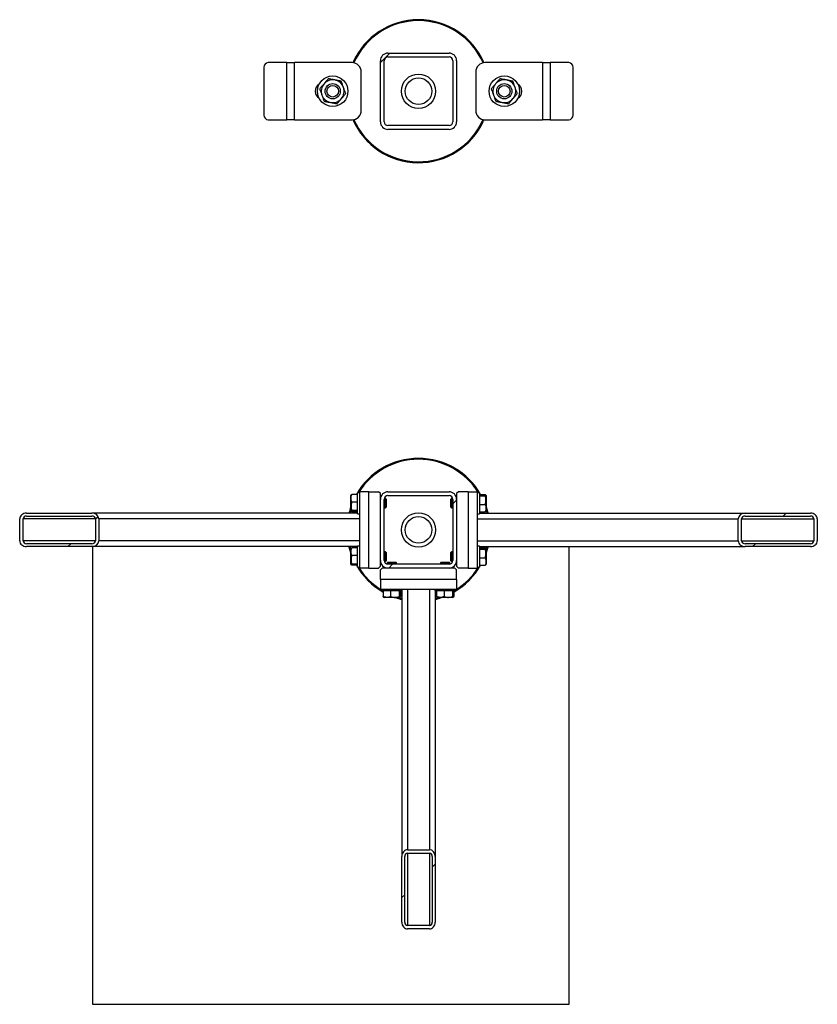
# Model space of a CAD drawing. Header units: millimetres. Extents: x 0 to 841, y 0 to 594.
# Tile 83 of 155: x 366 to 386, y 346 to 372. Entities that reach past the tile are written whole.
import ezdxf

# ---------------------------------------------------------------- set-up
doc = ezdxf.new("R2010")
doc.units = ezdxf.units.MM
doc.layers.add('TRAIT-FINS', color=9, linetype='Continuous')
doc.layers.add('TRAIT-FORT', color=4, linetype='Continuous', lineweight=25)

msp = doc.modelspace()

# ---------------------------------------------------------------- hatches: boundary and pattern name
at = {"layer": 'TRAIT-FINS'}
h = msp.add_hatch(dxfattribs=at)
h.set_pattern_fill('ANSI31', color=9, angle=3e-322, style=0)
edge = h.paths.add_edge_path(flags=0)
edge.add_arc((376.81106, 370.57112), 0.2, 0, 90)
edge.add_line((376.81106, 370.77112), (375.21106, 370.77112))
edge.add_arc((375.21106, 370.57112), 0.2, 90, 180)
edge.add_line((375.01106, 370.57112), (375.01106, 368.97112))
edge.add_arc((375.21106, 368.97112), 0.2, 180, 270)
edge.add_line((375.21106, 368.77112), (376.81106, 368.77112))
edge.add_arc((376.81106, 368.97112), 0.2, 270, 360)
edge.add_line((377.01106, 368.97112), (377.01106, 370.57112))
edge = h.paths.add_edge_path(flags=0)
edge.add_line((375.21106, 370.67112), (376.81106, 370.67112))
edge.add_arc((376.81106, 370.57112), 0.1, 0, 90, ccw=False)
edge.add_line((376.91106, 370.57112), (376.91106, 368.97112))
edge.add_arc((376.81106, 368.97112), 0.1, 270, 360, ccw=False)
edge.add_line((376.81106, 368.87112), (375.21106, 368.87112))
edge.add_arc((375.21106, 368.97112), 0.1, 180, 270, ccw=False)
edge.add_line((375.11106, 368.97112), (375.11106, 370.57112))
edge.add_arc((375.21106, 370.57112), 0.1, 90, 180, ccw=False)
h = msp.add_hatch(dxfattribs=at)
h.set_pattern_fill('ANSI31', color=9, angle=3e-322, style=0)
edge = h.paths.add_edge_path(flags=0)
edge.add_arc((376.81106, 359.07112), 0.2, 0, 90)
edge.add_line((376.81106, 359.27112), (375.21106, 359.27112))
edge.add_arc((375.21106, 359.07112), 0.2, 90, 180)
edge.add_line((375.01106, 359.07112), (375.01106, 357.47112))
edge.add_arc((375.21106, 357.47112), 0.2, 180, 270)
edge.add_line((375.21106, 357.27112), (376.81106, 357.27112))
edge.add_arc((376.81106, 357.47112), 0.2, 270, 360)
edge.add_line((377.01106, 357.47112), (377.01106, 359.07112))
edge = h.paths.add_edge_path(flags=0)
edge.add_line((375.21106, 359.17112), (376.81106, 359.17112))
edge.add_arc((376.81106, 359.07112), 0.1, 0, 90, ccw=False)
edge.add_line((376.91106, 359.07112), (376.91106, 357.47112))
edge.add_arc((376.81106, 357.47112), 0.1, 270, 360, ccw=False)
edge.add_line((376.81106, 357.37112), (375.21106, 357.37112))
edge.add_arc((375.21106, 357.47112), 0.1, 180, 270, ccw=False)
edge.add_line((375.11106, 357.47112), (375.11106, 359.07112))
edge.add_arc((375.21106, 359.07112), 0.1, 90, 180, ccw=False)
h = msp.add_hatch(dxfattribs=at)
h.set_pattern_fill('ANSI31', color=9, angle=3e-322, style=0)
edge = h.paths.add_edge_path(flags=0)
edge.add_line((367.44827, 358.70862), (365.72957, 358.70862))
edge.add_ellipse((365.72957, 358.55862), major_axis=(-0.1778, 0), ratio=0.84366149, start_angle=270, end_angle=360)
edge.add_line((365.55178, 358.55862), (365.55178, 357.98362))
edge.add_ellipse((365.72957, 357.98362), major_axis=(-0.1778, 0), ratio=0.84366149, start_angle=0, end_angle=90)
edge.add_line((365.72957, 357.83362), (367.44827, 357.83362))
edge.add_ellipse((367.44827, 357.98362), major_axis=(-0.1778, 0), ratio=0.84366149, start_angle=90, end_angle=180)
edge.add_line((367.62607, 357.98362), (367.62607, 358.55862))
edge.add_ellipse((367.44827, 358.55862), major_axis=(-0.1778, 0), ratio=0.84366149, start_angle=180, end_angle=270)
edge = h.paths.add_edge_path(flags=0)
edge.add_line((365.72957, 358.63362), (367.44827, 358.63362))
edge.add_ellipse((367.44827, 358.55862), major_axis=(-0.0889, 0), ratio=0.84366149, start_angle=180, end_angle=270, ccw=False)
edge.add_line((367.53717, 358.55862), (367.53717, 357.98362))
edge.add_ellipse((367.44827, 357.98362), major_axis=(-0.0889, 0), ratio=0.84366149, start_angle=90, end_angle=180, ccw=False)
edge.add_line((367.44827, 357.90862), (365.72957, 357.90862))
edge.add_ellipse((365.72957, 357.98362), major_axis=(-0.0889, 0), ratio=0.84366149, start_angle=0, end_angle=90, ccw=False)
edge.add_line((365.64068, 357.98362), (365.64068, 358.55862))
edge.add_ellipse((365.72957, 358.55862), major_axis=(-0.0889, 0), ratio=0.84366149, start_angle=-90, end_angle=0, ccw=False)
h = msp.add_hatch(dxfattribs=at)
h.set_pattern_fill('ANSI31', color=9, angle=3e-322, style=0)
edge = h.paths.add_edge_path(flags=0)
edge.add_line((384.57385, 357.83362), (386.29255, 357.83362))
edge.add_ellipse((386.29255, 357.98362), major_axis=(0.1778, 0), ratio=0.84366149, start_angle=270, end_angle=360)
edge.add_line((386.47034, 357.98362), (386.47034, 358.55862))
edge.add_ellipse((386.29255, 358.55862), major_axis=(0.1778, 0), ratio=0.84366149, start_angle=0, end_angle=90)
edge.add_line((386.29255, 358.70862), (384.57385, 358.70862))
edge.add_ellipse((384.57385, 358.55862), major_axis=(0.1778, 0), ratio=0.84366149, start_angle=90, end_angle=180)
edge.add_line((384.39605, 358.55862), (384.39605, 357.98362))
edge.add_ellipse((384.57385, 357.98362), major_axis=(0.1778, 0), ratio=0.84366149, start_angle=180, end_angle=270)
edge = h.paths.add_edge_path(flags=0)
edge.add_line((386.29255, 357.90862), (384.57385, 357.90862))
edge.add_ellipse((384.57385, 357.98362), major_axis=(0.0889, 0), ratio=0.84366149, start_angle=180, end_angle=270, ccw=False)
edge.add_line((384.48495, 357.98362), (384.48495, 358.55862))
edge.add_ellipse((384.57385, 358.55862), major_axis=(0.0889, 0), ratio=0.84366149, start_angle=90, end_angle=180, ccw=False)
edge.add_line((384.57385, 358.63362), (386.29255, 358.63362))
edge.add_ellipse((386.29255, 358.55862), major_axis=(0.0889, 0), ratio=0.84366149, start_angle=0, end_angle=90, ccw=False)
edge.add_line((386.38145, 358.55862), (386.38145, 357.98362))
edge.add_ellipse((386.29255, 357.98362), major_axis=(0.0889, 0), ratio=0.84366149, start_angle=-90, end_angle=0, ccw=False)
h = msp.add_hatch(dxfattribs=at)
h.set_pattern_fill('ANSI31', color=9, angle=3e-322, style=0)
edge = h.paths.add_edge_path(flags=0)
edge.add_line((375.57356, 349.70833), (375.57356, 347.98963))
edge.add_ellipse((375.72356, 347.98963), major_axis=(0, -0.1778), ratio=0.84366149, start_angle=270, end_angle=360)
edge.add_line((375.72356, 347.81184), (376.29856, 347.81184))
edge.add_ellipse((376.29856, 347.98963), major_axis=(0, -0.1778), ratio=0.84366149, start_angle=0, end_angle=90)
edge.add_line((376.44856, 347.98963), (376.44856, 349.70833))
edge.add_ellipse((376.29856, 349.70833), major_axis=(0, -0.1778), ratio=0.84366149, start_angle=90, end_angle=180)
edge.add_line((376.29856, 349.88613), (375.72356, 349.88613))
edge.add_ellipse((375.72356, 349.70833), major_axis=(0, -0.1778), ratio=0.84366149, start_angle=180, end_angle=270)
edge = h.paths.add_edge_path(flags=0)
edge.add_line((375.64856, 347.98963), (375.64856, 349.70833))
edge.add_ellipse((375.72356, 349.70833), major_axis=(0, -0.0889), ratio=0.84366149, start_angle=180, end_angle=270, ccw=False)
edge.add_line((375.72356, 349.79723), (376.29856, 349.79723))
edge.add_ellipse((376.29856, 349.70833), major_axis=(0, -0.0889), ratio=0.84366149, start_angle=90, end_angle=180, ccw=False)
edge.add_line((376.37356, 349.70833), (376.37356, 347.98963))
edge.add_ellipse((376.29856, 347.98963), major_axis=(0, -0.0889), ratio=0.84366149, start_angle=0, end_angle=90, ccw=False)
edge.add_line((376.29856, 347.90073), (375.72356, 347.90073))
edge.add_ellipse((375.72356, 347.98963), major_axis=(0, -0.0889), ratio=0.84366149, start_angle=-90, end_angle=0, ccw=False)

# ---------------------------------------------------------------- linework, layer by layer
at = {"layer": 'TRAIT-FORT', "color": 4, "linetype": 'Continuous', "lineweight": 25}
for p, q in [((375.21106, 370.77112), (376.81106, 370.77112)), ((375.21106, 370.67112), (376.81106, 370.67112)), ((372.56106, 370.52112), (372.06621, 370.52112)), ((372.56106, 369.02112), (372.56106, 370.52112)), ((372.56106, 370.52112), (372.76106, 370.52112)), ((374.26106, 370.52112), (372.76106, 370.52112)), ((372.76106, 369.02112), (372.76106, 370.52112)), ((375.01106, 368.97112), (375.01106, 370.57112)), ((375.11106, 368.97112), (375.11106, 370.57112)), ((376.91106, 370.57112), (376.91106, 368.97112)), ((377.01106, 370.57112), (377.01106, 368.97112)), ((379.26106, 370.52112), (377.76106, 370.52112)), ((379.26106, 370.52112), (379.26106, 369.02112)), ((379.26106, 370.52112), (379.46106, 370.52112)), ((379.46106, 370.52112), (379.46106, 369.02112)), ((379.95592, 370.52112), (379.46106, 370.52112)), ((371.95795, 370.39612), (371.95795, 369.14612)), ((374.51106, 369.27112), (374.51106, 370.27112)), ((377.51106, 370.27112), (377.51106, 369.27112)), ((380.06417, 369.14612), (380.06417, 370.39612)), ((372.06621, 369.02112), (372.56106, 369.02112)), ((372.76106, 369.02112), (372.56106, 369.02112)), ((372.76106, 369.02112), (374.26106, 369.02112)), ((376.81106, 368.87112), (375.21106, 368.87112)), ((377.69215, 368.99882), (377.70664, 369.03118)), ((377.73108, 369.02468), (377.71487, 368.98838)), ((377.76106, 369.02112), (379.26106, 369.02112)), ((379.46106, 369.02112), (379.26106, 369.02112)), ((379.46106, 369.02112), (379.95592, 369.02112)), ((376.81106, 368.77112), (375.21106, 368.77112)), ((374.24314, 359.18526), (374.23606, 359.17299)), ((374.23606, 358.76924), (374.23606, 359.17299)), ((374.41106, 359.19714), (374.26117, 359.19714)), ((374.46106, 359.24612), (374.41106, 359.24612)), ((374.41106, 359.22514), (374.41106, 359.24612)), ((374.41106, 358.69612), (374.41106, 359.22514)), ((374.46106, 359.27112), (374.46106, 357.27112)), ((374.71106, 359.27112), (374.46106, 359.27112)), ((374.71106, 357.27112), (374.71106, 359.27112)), ((374.71106, 359.27112), (374.96106, 359.27112)), ((375.01106, 359.22112), (374.96106, 359.27112)), ((375.01106, 359.07112), (375.01106, 359.22112)), ((375.01263, 359.09612), (375.01106, 359.09612)), ((375.01106, 357.47112), (375.01106, 359.07112)), ((375.11106, 357.47112), (375.11106, 359.07112)), ((375.14356, 359.09612), (375.11424, 359.09612)), ((375.16106, 359.07862), (375.14356, 359.09612)), ((375.14356, 358.84612), (375.14356, 359.09612)), ((375.16106, 359.07862), (375.16106, 358.86362)), ((375.21106, 359.27112), (376.81106, 359.27112)), ((375.21106, 359.17112), (376.81106, 359.17112)), ((376.87856, 359.09612), (376.86106, 359.07862)), ((376.86106, 358.86362), (376.86106, 359.07862)), ((376.90789, 359.09612), (376.87856, 359.09612)), ((376.87856, 359.09612), (376.87856, 358.84612)), ((376.91106, 359.07112), (376.91106, 357.47112)), ((377.01106, 359.09612), (377.00949, 359.09612)), ((377.06106, 359.27112), (377.01106, 359.22112)), ((377.01106, 359.22112), (377.01106, 359.07112)), ((377.01106, 359.07112), (377.01106, 357.47112)), ((377.31106, 359.27112), (377.06106, 359.27112)), ((377.31106, 359.27112), (377.31106, 357.27112)), ((377.31106, 359.27112), (377.56106, 359.27112)), ((377.56106, 357.27112), (377.56106, 359.27112)), ((377.61106, 359.24612), (377.56106, 359.24612)), ((377.61106, 359.24612), (377.61106, 358.71709)), ((377.61106, 359.19714), (377.76095, 359.19714)), ((377.61106, 359.16684), (377.76095, 359.16684)), ((377.78606, 359.17299), (377.77898, 359.18526)), ((377.78606, 359.17299), (377.78606, 358.76924)), ((374.41106, 359.00142), (374.26117, 359.00142)), ((375.11106, 358.84612), (375.14356, 358.84612)), ((375.14356, 358.84612), (375.16106, 358.86362)), ((376.86106, 358.86362), (376.87856, 358.84612)), ((376.87856, 358.84612), (376.91106, 358.84612)), ((377.61106, 358.94082), (377.76095, 358.94082)), ((365.55178, 357.98362), (365.55178, 358.55862)), ((365.64068, 357.98362), (365.64068, 358.55862)), ((367.53717, 358.55862), (365.64068, 358.55862)), ((365.72957, 358.70862), (367.44827, 358.70862)), ((365.72957, 358.63362), (367.44827, 358.63362)), ((374.41106, 358.70862), (367.44827, 358.70862)), ((367.53717, 358.55862), (367.53717, 357.98362)), ((367.62607, 358.55862), (367.62607, 357.98362)), ((374.46106, 358.55862), (367.62607, 358.55862)), ((374.23606, 358.76924), (374.24314, 358.75698)), ((374.41106, 358.7754), (374.26117, 358.7754)), ((374.41106, 358.74509), (374.26117, 358.74509)), ((374.41106, 358.69612), (374.46106, 358.69612)), ((377.56106, 358.69612), (377.61106, 358.69612)), ((377.56106, 358.55862), (384.39605, 358.55862)), ((377.61106, 358.74509), (377.76095, 358.74509)), ((377.61106, 358.71709), (377.61106, 358.69612)), ((377.61106, 358.70862), (384.57385, 358.70862)), ((377.77898, 358.75698), (377.78606, 358.76924)), ((384.39605, 357.98362), (384.39605, 358.55862)), ((384.48495, 357.98362), (384.48495, 358.55862)), ((384.48495, 358.55862), (386.38145, 358.55862)), ((384.57385, 358.70862), (386.29255, 358.70862)), ((384.57385, 358.63362), (386.29255, 358.63362)), ((386.38145, 358.55862), (386.38145, 357.98362)), ((386.47034, 358.55862), (386.47034, 357.98362)), ((367.53717, 357.98362), (365.64068, 357.98362)), ((367.44827, 357.90862), (365.72957, 357.90862)), ((367.44827, 357.83362), (365.72957, 357.83362)), ((374.41106, 357.83362), (367.44827, 357.83362)), ((367.46307, 357.83362), (367.46307, 345.83424)), ((374.46106, 357.98362), (367.62607, 357.98362)), ((374.21354, 357.83362), (374.23606, 357.7497)), ((374.24314, 357.78526), (374.23606, 357.77299)), ((374.23606, 357.36924), (374.23606, 357.77299)), ((374.41106, 357.79714), (374.26117, 357.79714)), ((374.46106, 357.84612), (374.41106, 357.84612)), ((374.41106, 357.82514), (374.41106, 357.84612)), ((374.41106, 357.29612), (374.41106, 357.82514)), ((377.56106, 357.98362), (384.39605, 357.98362)), ((377.61106, 357.84612), (377.56106, 357.84612)), ((377.61106, 357.84612), (377.61106, 357.31709)), ((377.61106, 357.83362), (384.57385, 357.83362)), ((377.61106, 357.79714), (377.76095, 357.79714)), ((377.61106, 357.76684), (377.76095, 357.76684)), ((377.78606, 357.77299), (377.77898, 357.78526)), ((377.78606, 357.7497), (377.80859, 357.83362)), ((377.78606, 357.77299), (377.78606, 357.36924)), ((379.96307, 345.83424), (379.96307, 357.83362)), ((384.48495, 357.98362), (386.38145, 357.98362)), ((386.29255, 357.90862), (384.57385, 357.90862)), ((386.29255, 357.83362), (384.57385, 357.83362)), ((374.41106, 357.60142), (374.26117, 357.60142)), ((375.14356, 357.69612), (375.11106, 357.69612)), ((375.16106, 357.67862), (375.14356, 357.69612)), ((375.14356, 357.44612), (375.14356, 357.69612)), ((375.16106, 357.67862), (375.16106, 357.46362)), ((376.87856, 357.69612), (376.86106, 357.67862)), ((376.86106, 357.46362), (376.86106, 357.67862)), ((376.91106, 357.69612), (376.87856, 357.69612)), ((376.87856, 357.69612), (376.87856, 357.44612)), ((377.61106, 357.54082), (377.76095, 357.54082)), ((374.23606, 357.36924), (374.24314, 357.35698)), ((374.41106, 357.3754), (374.26117, 357.3754)), ((374.41106, 357.34509), (374.26117, 357.34509)), ((374.41106, 357.29612), (374.46106, 357.29612)), ((374.71106, 357.27112), (374.46106, 357.27112)), ((374.71106, 357.27112), (374.96106, 357.27112)), ((374.96106, 357.27112), (375.01106, 357.32112)), ((375.01106, 357.32112), (375.01106, 357.47112)), ((375.01106, 357.44612), (375.01263, 357.44612)), ((375.06106, 357.27112), (375.01106, 357.22112)), ((375.21106, 357.27112), (375.06106, 357.27112)), ((375.11424, 357.44612), (375.14356, 357.44612)), ((375.14356, 357.44612), (375.16106, 357.46362)), ((375.20356, 357.42112), (375.18606, 357.40362)), ((375.18606, 357.40362), (375.18606, 357.37429)), ((375.43606, 357.40362), (375.18606, 357.40362)), ((375.18606, 357.27269), (375.18606, 357.27112)), ((375.20356, 357.42112), (375.41856, 357.42112)), ((376.81106, 357.37112), (375.21106, 357.37112)), ((376.81106, 357.27112), (375.21106, 357.27112)), ((375.43606, 357.40362), (375.41856, 357.42112)), ((375.43606, 357.37112), (375.43606, 357.40362)), ((376.60356, 357.42112), (376.58606, 357.40362)), ((376.58606, 357.40362), (376.58606, 357.37112)), ((376.83606, 357.40362), (376.58606, 357.40362)), ((376.60356, 357.42112), (376.81856, 357.42112)), ((376.96106, 357.27112), (376.81106, 357.27112)), ((376.83606, 357.40362), (376.81856, 357.42112)), ((376.83606, 357.37429), (376.83606, 357.40362)), ((376.83606, 357.27112), (376.83606, 357.27269)), ((376.86106, 357.46362), (376.87856, 357.44612)), ((376.87856, 357.44612), (376.90789, 357.44612)), ((377.01106, 357.22112), (376.96106, 357.27112)), ((377.00949, 357.44612), (377.01106, 357.44612)), ((377.01106, 357.47112), (377.01106, 357.32112)), ((377.01106, 357.32112), (377.06106, 357.27112)), ((377.31106, 357.27112), (377.06106, 357.27112)), ((377.31106, 357.27112), (377.56106, 357.27112)), ((377.56106, 357.29612), (377.61106, 357.29612)), ((377.61106, 357.34509), (377.76095, 357.34509)), ((377.61106, 357.31709), (377.61106, 357.29612)), ((377.77898, 357.35698), (377.78606, 357.36924)), ((375.01106, 356.97112), (375.01106, 357.22112)), ((377.01106, 356.97112), (377.01106, 357.22112)), ((377.01106, 356.97112), (375.01106, 356.97112)), ((375.01106, 356.97112), (375.01106, 356.72112)), ((375.01106, 356.72112), (377.01106, 356.72112)), ((375.03606, 356.72112), (375.03606, 356.67112)), ((375.58606, 356.67112), (375.58606, 356.72112)), ((375.72356, 356.72112), (375.72356, 349.88613)), ((376.29856, 356.72112), (376.29856, 349.88613)), ((376.43606, 356.72112), (376.43606, 356.67112)), ((376.98606, 356.67112), (376.98606, 356.72112)), ((377.01106, 356.97112), (377.01106, 356.72112)), ((375.05704, 356.67112), (375.03606, 356.67112)), ((375.58606, 356.67112), (375.05704, 356.67112)), ((375.08504, 356.67112), (375.08504, 356.52123)), ((375.09692, 356.5032), (375.10919, 356.49612)), ((375.51294, 356.49612), (375.10919, 356.49612)), ((375.28076, 356.67112), (375.28076, 356.52123)), ((375.50678, 356.67112), (375.50678, 356.52123)), ((375.51294, 356.49612), (375.5252, 356.5032)), ((375.53709, 356.67112), (375.53709, 356.52123)), ((375.57356, 356.67112), (375.57356, 349.70833)), ((376.45704, 356.67112), (376.43606, 356.67112)), ((376.44856, 356.67112), (376.44856, 349.70833)), ((376.98606, 356.67112), (376.45704, 356.67112)), ((376.48504, 356.67112), (376.48504, 356.52123)), ((376.49692, 356.5032), (376.50919, 356.49612)), ((376.91294, 356.49612), (376.50919, 356.49612)), ((376.68076, 356.67112), (376.68076, 356.52123)), ((376.90678, 356.67112), (376.90678, 356.52123)), ((376.91294, 356.49612), (376.9252, 356.5032)), ((376.93709, 356.67112), (376.93709, 356.52123)), ((375.72356, 349.88613), (376.29856, 349.88613)), ((375.72356, 349.79723), (376.29856, 349.79723)), ((375.72356, 349.79723), (375.72356, 347.90073)), ((376.29856, 349.79723), (376.29856, 347.90073)), ((375.57356, 347.98963), (375.57356, 349.70833)), ((375.64856, 347.98963), (375.64856, 349.70833)), ((376.37356, 349.70833), (376.37356, 347.98963)), ((376.44856, 349.70833), (376.44856, 347.98963)), ((376.29856, 347.90073), (375.72356, 347.90073)), ((376.29856, 347.81184), (375.72356, 347.81184)), ((367.46307, 345.83424), (379.96307, 345.83424))]:
    msp.add_line(p, q, dxfattribs=at)
at = {"layer": 'TRAIT-FORT', "color": 4, "linetype": 'Continuous', "lineweight": 25, "flags": 128}
for points in [[(374.23606, 358.79253), (374.22231, 358.7432), (374.21354, 358.70862)], [(377.78606, 358.87527), (377.82313, 358.75281), (377.8343, 358.70862)], [(377.80859, 358.70862), (377.79897, 358.74638), (377.78606, 358.79253)], [(374.23606, 357.66697), (374.2167, 357.72717), (374.18782, 357.83362)], [(377.8343, 357.83362), (377.80639, 357.73037), (377.78606, 357.66697)], [(375.48964, 356.49612), (375.56993, 356.47448), (375.57356, 356.47359)], [(376.44856, 356.47359), (376.4554, 356.47527), (376.53248, 356.49612)]]:
    msp.add_lwpolyline(points, dxfattribs=at)
at = {"layer": 'TRAIT-FORT', "color": 4, "linetype": 'Continuous', "lineweight": 25}
for centre, radius in [((373.76106, 369.77112), 0.4), ((376.01106, 369.77112), 0.45), ((378.26106, 369.77112), 0.4), ((373.76106, 369.77112), 0.2), ((373.76106, 369.77112), 0.1525), ((376.01106, 369.77112), 0.35), ((378.26106, 369.77112), 0.2), ((378.26106, 369.77112), 0.1525), ((376.01106, 358.27112), 0.45), ((376.01106, 358.27112), 0.35)]:
    msp.add_circle(centre, radius, dxfattribs=at)
for centre, radius, start, end in [((376.01106, 369.77112), 1.875, 23.412747, 156.539729), ((376.01106, 369.77112), 1.85, 23.583394, 156.429081), ((375.21106, 370.57112), 0.2, 90, 180), ((375.21106, 370.57112), 0.1, 90, 180), ((376.81106, 370.57112), 0.2, 0, 90), ((376.81106, 370.57112), 0.1, 0, 90), ((372.07523, 370.40393), 0.11753, 94.40195, 183.811261), ((374.26106, 370.27112), 0.25, 0, 90), ((377.76106, 370.27112), 0.25, 90, 180), ((379.9469, 370.40393), 0.11753, 356.188739, 85.59805), ((373.51106, 369.77112), 0.2125, 118.891154, 240.799062), ((373.76106, 369.77112), 0.3, 139.497794, 199.497794), ((373.76106, 369.77112), 0.3, 79.497794, 139.497794), ((373.76106, 369.77112), 0.3, 19.497794, 79.497794), ((378.26106, 369.77112), 0.3, 139.497794, 199.497794), ((378.26106, 369.77112), 0.3, 79.497794, 139.497794), ((378.26106, 369.77112), 0.3, 19.497794, 79.497794), ((378.51106, 369.77112), 0.2125, 298.891154, 60.799062), ((373.76106, 369.77112), 0.3, 199.497794, 259.497794), ((373.76106, 369.77112), 0.3, 319.497794, 19.497794), ((378.26106, 369.77112), 0.3, 199.497794, 259.497794), ((378.26106, 369.77112), 0.3, 319.497794, 19.497794), ((373.76106, 369.77112), 0.3, 259.497794, 319.497794), ((378.26106, 369.77112), 0.3, 259.497794, 319.497794), ((372.07523, 369.13831), 0.11753, 176.188739, 265.59805), ((374.26106, 369.27112), 0.25, 270, 0), ((377.76106, 369.27112), 0.25, 180, 270), ((379.9469, 369.13831), 0.11753, 274.40195, 3.811261), ((376.01106, 369.77112), 1.875, 203.411828, 335.32581), ((376.01106, 369.77112), 1.85, 203.572307, 335.32581), ((375.21106, 368.97112), 0.2, 180, 270), ((375.21106, 368.97112), 0.1, 180, 270), ((376.81106, 368.97112), 0.2, 270, 0), ((376.81106, 368.97112), 0.1, 270, 0), ((376.01106, 358.27112), 1.875, 29.595904, 150.404096), ((376.01106, 358.27112), 1.85, 31.804802, 148.195198), ((375.21106, 359.07112), 0.2, 90, 180), ((375.21106, 359.07112), 0.1, 90, 180), ((376.81106, 359.07112), 0.2, 0, 90), ((376.81106, 359.07112), 0.1, 0, 90), ((376.01106, 358.27112), 1.875, 161.203095, 166.506601), ((376.01106, 358.27112), 1.875, 209.595904, 240.404096), ((376.01106, 358.27112), 1.85, 211.804802, 238.195198), ((375.21106, 357.47112), 0.2, 180, 270), ((375.21106, 357.47112), 0.1, 180, 270), ((376.81106, 357.47112), 0.2, 270, 0), ((376.81106, 357.47112), 0.1, 270, 0), ((376.01106, 358.27112), 1.875, 299.595904, 330.404096), ((376.01106, 358.27112), 1.85, 301.804802, 328.195198), ((376.01106, 358.27112), 1.875, 251.203095, 256.506601), ((376.01106, 358.27112), 1.875, 283.493399, 288.796905)]:
    msp.add_arc(centre, radius, start, end, dxfattribs=at)
for centre, major_axis, start_param, end_param in [((365.72957, 358.55862), (-0.1778, 0), 4.71238898, 6.28318531), ((365.72957, 358.55862), (-0.0889, 0), 4.71238898, 6.28318531), ((367.44827, 358.55862), (-0.1778, 0), 3.14159265, 4.71238898), ((367.44827, 358.55862), (-0.0889, 0), 3.14159265, 4.71238898), ((384.57385, 358.55862), (0.1778, 0), 1.57079633, 3.14159265), ((384.57385, 358.55862), (0.0889, 0), 1.57079633, 3.14159265), ((386.29255, 358.55862), (0.1778, 0), 0, 1.57079633), ((386.29255, 358.55862), (0.0889, 0), 0, 1.57079633), ((365.72957, 357.98362), (-0.1778, 0), 0, 1.57079633), ((365.72957, 357.98362), (-0.0889, 0), 0, 1.57079633), ((367.44827, 357.98362), (-0.1778, 0), 1.57079633, 3.14159265), ((367.44827, 357.98362), (-0.0889, 0), 1.57079633, 3.14159265), ((384.57385, 357.98362), (0.1778, 0), 3.14159265, 4.71238898), ((384.57385, 357.98362), (0.0889, 0), 3.14159265, 4.71238898), ((386.29255, 357.98362), (0.0889, 0), 4.71238898, 6.28318531), ((386.29255, 357.98362), (0.1778, 0), 4.71238898, 6.28318531), ((375.72356, 349.70833), (0, -0.1778), 3.14159265, 4.71238898), ((375.72356, 349.70833), (0, -0.0889), 3.14159265, 4.71238898), ((376.29856, 349.70833), (0, -0.1778), 1.57079633, 3.14159265), ((376.29856, 349.70833), (0, -0.0889), 1.57079633, 3.14159265), ((375.72356, 347.98963), (0, -0.1778), 4.71238898, 6.28318531), ((375.72356, 347.98963), (0, -0.0889), 4.71238898, 6.28318531), ((376.29856, 347.98963), (0, -0.1778), 0, 1.57079633), ((376.29856, 347.98963), (0, -0.0889), 0, 1.57079633)]:
    msp.add_ellipse(centre, major_axis=major_axis, ratio=0.84366149, start_param=start_param, end_param=end_param, dxfattribs=at)
for points, knots in [([(373.53295, 369.96596), (373.51416, 369.94396), (373.47642, 369.89978), (373.43916, 369.85616), (373.42045, 369.83426)], [0, 0, 0, 0, 0.497843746, 1, 1, 1, 1]), ([(373.64544, 370.09766), (373.62688, 370.07594), (373.58963, 370.03232), (373.55189, 369.98814), (373.53295, 369.96596)], [0, 0, 0, 0, 0.49816549, 1, 1, 1, 1]), ([(373.81574, 370.06609), (373.7873, 370.07137), (373.73016, 370.08196), (373.67376, 370.09241), (373.64544, 370.09766)], [0, 0, 0, 0, 0.49784375, 1, 1, 1, 1]), ([(373.98605, 370.03452), (373.95795, 370.03973), (373.90155, 370.05019), (373.84442, 370.06078), (373.81574, 370.06609)], [0, 0, 0, 0, 0.49816549, 1, 1, 1, 1]), ([(374.04386, 369.87125), (374.0342, 369.89852), (374.01481, 369.9533), (373.99566, 370.00737), (373.98605, 370.03452)], [0, 0, 0, 0, 0.49784375, 1, 1, 1, 1]), ([(378.03295, 369.96596), (378.01416, 369.94396), (377.97642, 369.89978), (377.93916, 369.85616), (377.92045, 369.83426)], [0, 0, 0, 0, 0.49784375, 1, 1, 1, 1]), ([(378.14544, 370.09766), (378.12688, 370.07594), (378.08963, 370.03232), (378.05189, 369.98814), (378.03295, 369.96596)], [0, 0, 0, 0, 0.49816548, 1, 1, 1, 1]), ([(378.31574, 370.06609), (378.2873, 370.07137), (378.23016, 370.08196), (378.17376, 370.09241), (378.14544, 370.09766)], [0, 0, 0, 0, 0.497843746, 1, 1, 1, 1]), ([(378.48605, 370.03452), (378.45795, 370.03973), (378.40155, 370.05019), (378.34442, 370.06078), (378.31574, 370.06609)], [0, 0, 0, 0, 0.49816548, 1, 1, 1, 1]), ([(378.54386, 369.87125), (378.5342, 369.89852), (378.51481, 369.9533), (378.49566, 370.00737), (378.48605, 370.03452)], [0, 0, 0, 0, 0.49784375, 1, 1, 1, 1]), ([(373.42045, 369.83426), (373.42999, 369.80732), (373.44914, 369.75325), (373.46853, 369.69848), (373.47826, 369.67099)], [0, 0, 0, 0, 0.498165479, 1, 1, 1, 1]), ([(373.47826, 369.67099), (373.48792, 369.64372), (373.50732, 369.58894), (373.52646, 369.53487), (373.53608, 369.50771)], [0, 0, 0, 0, 0.49784375, 1, 1, 1, 1]), ([(373.98918, 369.57628), (374.00796, 369.59827), (374.0457, 369.64246), (374.08296, 369.68607), (374.10167, 369.70798)], [0, 0, 0, 0, 0.49784375, 1, 1, 1, 1]), ([(374.10167, 369.70798), (374.09213, 369.73491), (374.07299, 369.78898), (374.05359, 369.84376), (374.04386, 369.87125)], [0, 0, 0, 0, 0.498165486, 1, 1, 1, 1]), ([(377.92045, 369.83426), (377.92999, 369.80732), (377.94914, 369.75325), (377.96853, 369.69848), (377.97826, 369.67099)], [0, 0, 0, 0, 0.49816549, 1, 1, 1, 1]), ([(377.97826, 369.67099), (377.98792, 369.64372), (378.00732, 369.58894), (378.02646, 369.53487), (378.03608, 369.50771)], [0, 0, 0, 0, 0.49784375, 1, 1, 1, 1]), ([(378.48918, 369.57628), (378.50796, 369.59827), (378.5457, 369.64246), (378.58296, 369.68607), (378.60167, 369.70798)], [0, 0, 0, 0, 0.497843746, 1, 1, 1, 1]), ([(378.60167, 369.70798), (378.59213, 369.73491), (378.57299, 369.78898), (378.55359, 369.84376), (378.54386, 369.87125)], [0, 0, 0, 0, 0.498165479, 1, 1, 1, 1]), ([(373.53608, 369.50771), (373.56417, 369.50251), (373.62057, 369.49205), (373.67771, 369.48146), (373.70638, 369.47614)], [0, 0, 0, 0, 0.49816548, 1, 1, 1, 1]), ([(373.70638, 369.47614), (373.73482, 369.47087), (373.79196, 369.46028), (373.84836, 369.44982), (373.87668, 369.44457)], [0, 0, 0, 0, 0.497843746, 1, 1, 1, 1]), ([(373.87668, 369.44457), (373.89524, 369.4663), (373.9325, 369.50992), (373.97024, 369.5541), (373.98918, 369.57628)], [0, 0, 0, 0, 0.49816548, 1, 1, 1, 1]), ([(378.03608, 369.50771), (378.06417, 369.50251), (378.12057, 369.49205), (378.17771, 369.48146), (378.20638, 369.47614)], [0, 0, 0, 0, 0.49816549, 1, 1, 1, 1]), ([(378.20638, 369.47614), (378.23482, 369.47087), (378.29196, 369.46028), (378.34836, 369.44982), (378.37668, 369.44457)], [0, 0, 0, 0, 0.49784375, 1, 1, 1, 1]), ([(378.37668, 369.44457), (378.39524, 369.4663), (378.4325, 369.50992), (378.47024, 369.5541), (378.48918, 369.57628)], [0, 0, 0, 0, 0.49816549, 1, 1, 1, 1]), ([(374.26117, 359.00142), (374.25569, 359.01841), (374.24461, 359.05275), (374.24056, 359.10363), (374.24651, 359.15228), (374.25626, 359.1821), (374.26117, 359.19714)], [0, 0, 0, 0, 0.264604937, 0.534947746, 0.765343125, 1, 1, 1, 1]), ([(374.24372, 359.18523), (374.24372, 359.18556), (374.2437, 359.18855), (374.25114, 359.19254), (374.25895, 359.19612), (374.26117, 359.19714)], [0, 0, 0, 0, 0.08223705, 0.73797741, 1, 1, 1, 1]), ([(377.76095, 359.19714), (377.76854, 359.19329), (377.7811, 359.18691), (377.77993, 359.17766), (377.77121, 359.17144), (377.76323, 359.16786), (377.76095, 359.16684)], [0, 0, 0, 0, 0.38554949, 0.63764185, 0.89654625, 1, 1, 1, 1]), ([(377.76095, 358.94082), (377.76643, 358.96043), (377.77751, 359.00009), (377.78157, 359.05886), (377.77561, 359.11503), (377.76587, 359.14946), (377.76095, 359.16684)], [0, 0, 0, 0, 0.264604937, 0.534947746, 0.765343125, 1, 1, 1, 1]), ([(374.26117, 359.00142), (374.25569, 358.9818), (374.24461, 358.94214), (374.24056, 358.88338), (374.24651, 358.82721), (374.25626, 358.79277), (374.26117, 358.7754)], [0, 0, 0, 0, 0.264604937, 0.534947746, 0.765343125, 1, 1, 1, 1]), ([(377.76095, 358.94082), (377.76643, 358.92383), (377.77751, 358.88949), (377.78157, 358.8386), (377.77561, 358.78996), (377.76587, 358.76014), (377.76095, 358.74509)], [0, 0, 0, 0, 0.264604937, 0.534947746, 0.765343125, 1, 1, 1, 1]), ([(374.26117, 358.74509), (374.25358, 358.74895), (374.24102, 358.75533), (374.24219, 358.76457), (374.25091, 358.7708), (374.2589, 358.77437), (374.26117, 358.7754)], [0, 0, 0, 0, 0.38554949, 0.63764185, 0.89654625, 1, 1, 1, 1]), ([(377.7784, 358.75701), (377.7784, 358.75667), (377.77842, 358.75369), (377.77099, 358.74969), (377.76318, 358.74612), (377.76095, 358.74509)], [0, 0, 0, 0, 0.08223705, 0.73797741, 1, 1, 1, 1]), ([(374.26117, 357.60142), (374.25569, 357.61841), (374.24461, 357.65275), (374.24056, 357.70363), (374.24651, 357.75228), (374.25626, 357.7821), (374.26117, 357.79714)], [0, 0, 0, 0, 0.264604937, 0.534947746, 0.765343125, 1, 1, 1, 1]), ([(374.24372, 357.78523), (374.24372, 357.78556), (374.2437, 357.78855), (374.25114, 357.79254), (374.25895, 357.79612), (374.26117, 357.79714)], [0, 0, 0, 0, 0.08223705, 0.73797741, 1, 1, 1, 1]), ([(377.76095, 357.79714), (377.76854, 357.79329), (377.7811, 357.78691), (377.77993, 357.77766), (377.77121, 357.77144), (377.76323, 357.76786), (377.76095, 357.76684)], [0, 0, 0, 0, 0.38554949, 0.63764185, 0.89654625, 1, 1, 1, 1]), ([(377.76095, 357.54082), (377.76643, 357.56043), (377.77751, 357.60009), (377.78157, 357.65886), (377.77561, 357.71503), (377.76587, 357.74946), (377.76095, 357.76684)], [0, 0, 0, 0, 0.264604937, 0.534947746, 0.765343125, 1, 1, 1, 1]), ([(374.26117, 357.60142), (374.25569, 357.5818), (374.24461, 357.54214), (374.24056, 357.48338), (374.24651, 357.42721), (374.25626, 357.39277), (374.26117, 357.3754)], [0, 0, 0, 0, 0.264604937, 0.534947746, 0.765343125, 1, 1, 1, 1]), ([(377.76095, 357.54082), (377.76643, 357.52383), (377.77751, 357.48949), (377.78157, 357.4386), (377.77561, 357.38996), (377.76587, 357.36014), (377.76095, 357.34509)], [0, 0, 0, 0, 0.264604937, 0.534947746, 0.765343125, 1, 1, 1, 1]), ([(374.26117, 357.34509), (374.25358, 357.34895), (374.24102, 357.35533), (374.24219, 357.36457), (374.25091, 357.3708), (374.2589, 357.37437), (374.26117, 357.3754)], [0, 0, 0, 0, 0.38554949, 0.63764185, 0.89654625, 1, 1, 1, 1]), ([(377.7784, 357.35701), (377.7784, 357.35667), (377.77842, 357.35369), (377.77099, 357.34969), (377.76318, 357.34612), (377.76095, 357.34509)], [0, 0, 0, 0, 0.08223705, 0.73797741, 1, 1, 1, 1]), ([(375.09695, 356.50378), (375.09662, 356.50377), (375.09363, 356.50376), (375.08964, 356.51119), (375.08606, 356.519), (375.08504, 356.52123)], [0, 0, 0, 0, 0.08223705, 0.73797741, 1, 1, 1, 1]), ([(375.28076, 356.52123), (375.26377, 356.51575), (375.22943, 356.50467), (375.17854, 356.50061), (375.1299, 356.50656), (375.10008, 356.51631), (375.08504, 356.52123)], [0, 0, 0, 0, 0.26460494, 0.53494775, 0.76534313, 1, 1, 1, 1]), ([(375.28076, 356.52123), (375.30038, 356.51575), (375.34004, 356.50467), (375.3988, 356.50061), (375.45497, 356.50656), (375.48941, 356.51631), (375.50678, 356.52123)], [0, 0, 0, 0, 0.26460494, 0.53494775, 0.76534312, 1, 1, 1, 1]), ([(375.53709, 356.52123), (375.53323, 356.51364), (375.52685, 356.50108), (375.51761, 356.50225), (375.51138, 356.51097), (375.5078, 356.51895), (375.50678, 356.52123)], [0, 0, 0, 0, 0.38554949, 0.63764185, 0.89654625, 1, 1, 1, 1]), ([(376.49695, 356.50378), (376.49662, 356.50377), (376.49363, 356.50376), (376.48964, 356.51119), (376.48606, 356.519), (376.48504, 356.52123)], [0, 0, 0, 0, 0.08223705, 0.73797741, 1, 1, 1, 1]), ([(376.68076, 356.52123), (376.66377, 356.51575), (376.62943, 356.50467), (376.57854, 356.50061), (376.5299, 356.50656), (376.50008, 356.51631), (376.48504, 356.52123)], [0, 0, 0, 0, 0.26460494, 0.53494775, 0.76534313, 1, 1, 1, 1]), ([(376.68076, 356.52123), (376.70038, 356.51575), (376.74004, 356.50467), (376.7988, 356.50061), (376.85497, 356.50656), (376.88941, 356.51631), (376.90678, 356.52123)], [0, 0, 0, 0, 0.26460494, 0.53494775, 0.76534312, 1, 1, 1, 1]), ([(376.93709, 356.52123), (376.93323, 356.51364), (376.92685, 356.50108), (376.91761, 356.50225), (376.91138, 356.51097), (376.9078, 356.51895), (376.90678, 356.52123)], [0, 0, 0, 0, 0.38554949, 0.63764185, 0.89654625, 1, 1, 1, 1])]:
    msp.add_open_spline(points, degree=3, knots=knots, dxfattribs=at)

doc.saveas('drawing.dxf')
